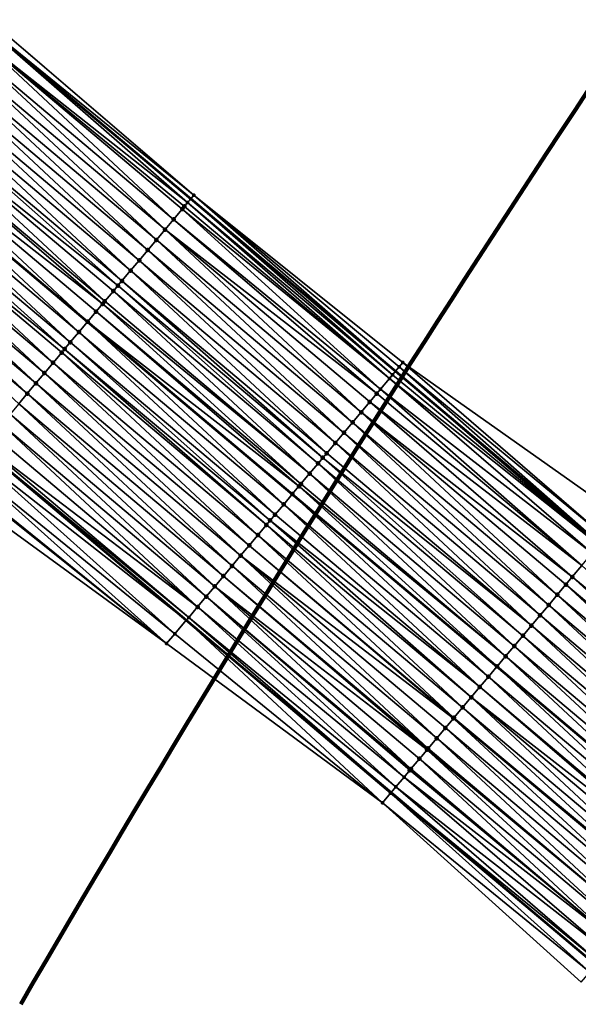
# Model space of a CAD drawing. Header units: feet. Extents: x 2017353 to 2024169, y 808050 to 818690.
# Tile 128 of 256: x 2017799 to 2017841, y 818206 to 818279. Entities that reach past the tile are written whole.
import ezdxf

# ---------------------------------------------------------------- set-up
doc = ezdxf.new("R2010")
doc.units = ezdxf.units.FT
doc.header["$MEASUREMENT"] = 0
for name, color, linetype, lineweight in [('EP_Travel Lane', 172, 'Continuous', 53), ('Notes', 3, 'Continuous', 100), ('SB-Road Shots', 141, 'Continuous', 100), ('SB-Road X-Section', 40, 'Continuous', 13), ('STRIPING', 60, 'Continuous', 53)]:
    doc.layers.add(name, color=color, linetype=linetype, lineweight=lineweight)
doc.layers.add('I-77-MM15-17_SB-Surface-BORDER', color=7, linetype='Continuous')
doc.layers.add('I-77-MM15-17_SB-Surface-TIN', color=7, linetype='Continuous')

msp = doc.modelspace()

# ---------------------------------------------------------------- linework, layer by layer
at = {"layer": 'EP_Travel Lane'}
for points in [[(2017643.864532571, 818407.4377729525, 275.885903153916), (2017659.161856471, 818394.5552718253, 275.702010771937), (2017674.456626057, 818381.6877561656, 275.5280251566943), (2017689.764920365, 818368.8178624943, 275.378852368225), (2017705.073134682, 818355.9480360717, 275.2171115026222), (2017720.381397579, 818343.0781688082, 275.0630044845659), (2017735.68966035, 818330.2083016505, 274.9088807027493), (2017750.997835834, 818317.338507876, 274.7410282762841), (2017766.306006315, 818304.4687183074, 274.5723861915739), (2017781.614165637, 818291.5989381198, 274.4019925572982), (2017796.92232634, 818278.7291567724, 274.2318107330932), (2017812.230470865, 818265.8593890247, 274.0590953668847), (2017827.539320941, 818252.9853399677, 273.878404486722), (2017842.844323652, 818240.1119363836, 273.6979769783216)], [(2017643.932074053, 818376.476048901, 275.2581242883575), (2017659.216473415, 818363.5659910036, 275.0733244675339), (2017674.481934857, 818350.6450725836, 274.9300880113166), (2017689.747220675, 818337.7243028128, 274.7591509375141), (2017705.01265402, 818324.8034081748, 274.6114803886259), (2017720.278141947, 818311.8824673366, 274.4724148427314), (2017735.543420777, 818298.9617034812, 274.3003792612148), (2017750.80865006, 818286.0409815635, 274.1205327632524), (2017766.073882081, 818273.1202573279, 273.9411159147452), (2017781.339145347, 818260.1995066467, 273.7666296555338), (2017796.604394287, 818247.278768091, 273.5898770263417), (2017811.895627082, 818234.39319092, 273.3838735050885), (2017827.208647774, 818221.5290658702, 273.2230274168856), (2017842.521605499, 818208.6649937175, 273.0523316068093)]]:
    msp.add_polyline3d(points, dxfattribs=at)
at = {"layer": 'I-77-MM15-17_SB-Surface-BORDER', "color": 3, "linetype": 'Continuous', "lineweight": -3}
for points in [[(2017644.287278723, 818407.9399616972, 275.8694936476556), (2017659.215244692, 818394.6186659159, 275.7021547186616), (2017674.4635599, 818381.6960045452, 275.5279622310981), (2017689.952734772, 818369.0412532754, 275.3794700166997), (2017705.948071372, 818356.9887123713, 275.2194896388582), (2017721.031836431, 818343.8518593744, 275.0617655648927), (2017736.33999287, 818330.9820817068, 274.8909142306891), (2017751.648237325, 818318.1122300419, 274.733900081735), (2017766.312940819, 818304.4769667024, 274.5723830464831), (2017781.621100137, 818291.6071866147, 274.4019811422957), (2017797.267331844, 818279.139498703, 274.2341506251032), (2017812.46875516, 818266.1428200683, 274.0590878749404), (2017828.094109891, 818253.6450258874, 273.8702814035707), (2017844.485018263, 818242.0625397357, 273.6975767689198)], [(2017841.416976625, 818207.3521474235, 273.0190924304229), (2017826.559394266, 818220.7573008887, 273.2135307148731), (2017810.427041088, 818232.6476979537, 273.3462616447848), (2017794.21558387, 818244.4383593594, 273.512512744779), (2017777.604777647, 818255.7595397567, 273.61678531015), (2017761.406667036, 818267.5712990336, 273.7449264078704), (2017746.392745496, 818280.7905697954, 273.9536691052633), (2017730.046090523, 818292.425761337, 274.0724665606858), (2017715.003765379, 818305.6119222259, 274.2289093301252), (2017700.319797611, 818319.2242442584, 274.3925274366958), (2017685.966953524, 818333.229946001, 274.5933572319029), (2017672.083489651, 818347.7932672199, 274.8477976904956), (2017656.551811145, 818360.3978139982, 274.9690070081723), (2017642.417888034, 818374.6786564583, 275.2063490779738)]]:
    msp.add_polyline3d(points, dxfattribs=at)
at = {"layer": 'I-77-MM15-17_SB-Surface-TIN', "color": 128, "linetype": 'Continuous', "lineweight": -3}
for points in [[(2017811.998762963, 818265.583739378, 274.0622781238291), (2017796.92232634, 818278.7291567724, 274.2318107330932), (2017796.285678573, 818277.9720284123, 274.2207978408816)], [(2017812.231016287, 818265.8600378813, 274.0590878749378), (2017796.929261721, 818278.7374046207, 274.231930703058), (2017796.92232634, 818278.7291567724, 274.2318107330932)], [(2017812.231016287, 818265.8600378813, 274.0590878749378), (2017796.92232634, 818278.7291567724, 274.2318107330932), (2017812.230470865, 818265.8593890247, 274.0590953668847)], [(2017811.998762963, 818265.583739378, 274.0622781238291), (2017812.230470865, 818265.8593890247, 274.0590953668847), (2017796.92232634, 818278.7291567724, 274.2318107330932)], [(2017812.46875516, 818266.1428200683, 274.0590878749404), (2017797.267331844, 818279.139498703, 274.2341506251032), (2017796.929261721, 818278.7374046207, 274.231930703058)], [(2017812.46875516, 818266.1428200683, 274.0590878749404), (2017796.929261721, 818278.7374046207, 274.231930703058), (2017812.231016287, 818265.8600378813, 274.0590878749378)], [(2017810.950169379, 818264.3369438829, 274.0258440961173), (2017796.285678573, 818277.9720284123, 274.2207978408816), (2017795.64203971, 818277.2066990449, 274.2009037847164)], [(2017811.998762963, 818265.583739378, 274.0622781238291), (2017796.285678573, 818277.9720284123, 274.2207978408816), (2017811.758275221, 818265.2979269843, 274.0437295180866)], [(2017810.950169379, 818264.3369438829, 274.0258440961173), (2017811.59377615, 818265.1023002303, 274.0406921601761), (2017796.285678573, 818277.9720284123, 274.2207978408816)], [(2017811.59377615, 818265.1023002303, 274.0406921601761), (2017811.758275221, 818265.2979269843, 274.0437295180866), (2017796.285678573, 818277.9720284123, 274.2207978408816)], [(2017810.306544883, 818263.5716024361, 274.0082090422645), (2017795.64203971, 818277.2066990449, 274.2009037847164), (2017794.998384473, 818276.4413834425, 274.1784351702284)], [(2017810.306544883, 818263.5716024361, 274.0082090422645), (2017810.950169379, 818264.3369438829, 274.0258440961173), (2017795.64203971, 818277.2066990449, 274.2009037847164)], [(2017809.662911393, 818262.8062685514, 273.9891595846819), (2017794.998384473, 818276.4413834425, 274.1784351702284), (2017794.354737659, 818275.676060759, 274.1572910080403)], [(2017809.662911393, 818262.8062685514, 273.9891595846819), (2017810.306544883, 818263.5716024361, 274.0082090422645), (2017794.998384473, 818276.4413834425, 274.1784351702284)], [(2017809.019272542, 818262.040939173, 273.9692672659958), (2017794.354737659, 818275.676060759, 274.1572910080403), (2017793.71109798, 818274.9107320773, 274.1372687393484)], [(2017809.019272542, 818262.040939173, 273.9692672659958), (2017809.662911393, 818262.8062685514, 273.9891595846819), (2017794.354737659, 818275.676060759, 274.1572910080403)], [(2017808.375631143, 818261.2756119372, 273.9489742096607), (2017793.71109798, 818274.9107320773, 274.1372687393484), (2017793.067460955, 818274.1454011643, 274.1176638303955)], [(2017808.375631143, 818261.2756119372, 273.9489742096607), (2017809.019272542, 818262.040939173, 273.9692672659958), (2017793.71109798, 818274.9107320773, 274.1372687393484)], [(2017807.731986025, 818260.510287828, 273.9280963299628), (2017793.067460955, 818274.1454011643, 274.1176638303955), (2017792.423821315, 818273.3800724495, 274.0976477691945)], [(2017807.731986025, 818260.510287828, 273.9280963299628), (2017808.375631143, 818261.2756119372, 273.9489742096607), (2017793.067460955, 818274.1454011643, 274.1176638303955)], [(2017807.08833609, 818259.7449677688, 273.9064609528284), (2017792.423821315, 818273.3800724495, 274.0976477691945), (2017791.780178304, 818272.6147465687, 274.0771015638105)], [(2017807.08833609, 818259.7449677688, 273.9064609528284), (2017807.731986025, 818260.510287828, 273.9280963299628), (2017792.423821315, 818273.3800724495, 274.0976477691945)], [(2017806.785007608, 818259.3843044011, 273.8959739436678), (2017791.780178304, 818272.6147465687, 274.0771015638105), (2017791.136530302, 818271.8494248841, 274.0557705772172)], [(2017806.785007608, 818259.3843044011, 273.8959739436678), (2017807.08833609, 818259.7449677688, 273.9064609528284), (2017791.780178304, 818272.6147465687, 274.0771015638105)], [(2017805.8010211, 818258.2143403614, 273.8608127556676), (2017791.136530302, 818271.8494248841, 274.0557705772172), (2017790.492877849, 818271.0841069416, 274.0337396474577)], [(2017805.8010211, 818258.2143403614, 273.8608127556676), (2017806.444680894, 818258.9796521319, 273.88399841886), (2017791.136530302, 818271.8494248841, 274.0557705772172)], [(2017806.444680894, 818258.9796521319, 273.88399841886), (2017806.785007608, 818259.3843044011, 273.8959739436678), (2017791.136530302, 818271.8494248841, 274.0557705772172)], [(2017805.643094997, 818258.0265674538, 273.855023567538), (2017790.492877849, 818271.0841069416, 274.0337396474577), (2017789.84922347, 818270.3187906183, 274.0114058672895)], [(2017805.643094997, 818258.0265674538, 273.855023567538), (2017805.8010211, 818258.2143403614, 273.8608127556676), (2017790.492877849, 818271.0841069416, 274.0337396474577)], [(2017804.513694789, 818256.6837224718, 273.8133842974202), (2017789.84922347, 818270.3187906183, 274.0114058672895), (2017789.205571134, 818269.5534725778, 273.9893932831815)], [(2017804.513694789, 818256.6837224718, 273.8133842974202), (2017805.157357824, 818257.4490315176, 273.8370796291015), (2017789.84922347, 818270.3187906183, 274.0114058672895)], [(2017805.157357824, 818257.4490315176, 273.8370796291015), (2017805.643094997, 818258.0265674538, 273.855023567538), (2017789.84922347, 818270.3187906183, 274.0114058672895)], [(2017803.870035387, 818255.9184103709, 273.7902604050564), (2017789.197575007, 818269.5439648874, 273.9891279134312), (2017788.561922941, 818268.7881510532, 273.9680323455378)], [(2017789.205571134, 818269.5534725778, 273.9893932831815), (2017789.197575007, 818269.5439648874, 273.9891279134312), (2017804.505698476, 818256.6742148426, 273.8130970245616)], [(2017803.870035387, 818255.9184103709, 273.7902604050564), (2017804.505698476, 818256.6742148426, 273.8130970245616), (2017789.197575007, 818269.5439648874, 273.9891279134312)], [(2017804.513694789, 818256.6837224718, 273.8133842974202), (2017789.205571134, 818269.5534725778, 273.9893932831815), (2017804.505698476, 818256.6742148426, 273.8130970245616)], [(2017803.226384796, 818255.1530908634, 273.7685218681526), (2017788.561922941, 818268.7881510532, 273.9680323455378), (2017787.918279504, 818268.022825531, 273.9474191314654)], [(2017803.226384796, 818255.1530908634, 273.7685218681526), (2017803.870035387, 818255.9184103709, 273.7902604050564), (2017788.561922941, 818268.7881510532, 273.9680323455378)], [(2017802.802547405, 818254.649124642, 273.7550656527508), (2017787.918279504, 818268.022825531, 273.9474191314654), (2017787.274643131, 818267.2574940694, 273.9279168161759)], [(2017802.802547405, 818254.649124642, 273.7550656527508), (2017803.226384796, 818255.1530908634, 273.7685218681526), (2017787.918279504, 818268.022825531, 273.9474191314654)], [(2017801.939114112, 818253.6224262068, 273.7298407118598), (2017787.274643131, 818267.2574940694, 273.9279168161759), (2017786.631016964, 818266.4921540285, 273.9100191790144)], [(2017801.939114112, 818253.6224262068, 273.7298407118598), (2017802.582744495, 818254.3877627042, 273.7484015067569), (2017787.274643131, 818267.2574940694, 273.9279168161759)], [(2017802.582744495, 818254.3877627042, 273.7484015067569), (2017802.802547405, 818254.649124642, 273.7550656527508), (2017787.274643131, 818267.2574940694, 273.9279168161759)], [(2017801.295489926, 818252.8570844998, 273.712254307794), (2017786.631016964, 818266.4921540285, 273.9100191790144), (2017785.987398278, 818265.7268076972, 273.893298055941)], [(2017801.295489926, 818252.8570844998, 273.712254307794), (2017801.939114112, 818253.6224262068, 273.7298407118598), (2017786.631016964, 818266.4921540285, 273.9100191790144)], [(2017812.46875516, 818266.1428200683, 274.0590878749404), (2017812.231016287, 818265.8600378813, 274.0590878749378), (2017827.539320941, 818252.9853399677, 273.878404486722)], [(2017827.820280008, 818253.3194252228, 273.8740033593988), (2017812.46875516, 818266.1428200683, 274.0590878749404), (2017827.539320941, 818252.9853399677, 273.878404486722)], [(2017828.094109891, 818253.6450258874, 273.8702814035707), (2017812.46875516, 818266.1428200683, 274.0590878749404), (2017827.820280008, 818253.3194252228, 273.8740033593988)], [(2017800.651867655, 818252.0917411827, 273.6949690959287), (2017785.987398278, 818265.7268076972, 273.893298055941), (2017785.343783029, 818264.9614584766, 273.8771173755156)], [(2017800.651867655, 818252.0917411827, 273.6949690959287), (2017801.295489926, 818252.8570844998, 273.712254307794), (2017785.987398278, 818265.7268076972, 273.893298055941)], [(2017827.080923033, 818252.4404385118, 273.8721423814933), (2017811.758275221, 818265.2979269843, 274.0437295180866), (2017811.59377615, 818265.1023002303, 274.0406921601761)], [(2017827.080923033, 818252.4404385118, 273.8721423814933), (2017811.998762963, 818265.583739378, 274.0622781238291), (2017811.758275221, 818265.2979269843, 274.0437295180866)], [(2017827.315375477, 818252.7190489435, 273.8819125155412), (2017812.230470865, 818265.8593890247, 274.0590953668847), (2017811.998762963, 818265.583739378, 274.0622781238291)], [(2017827.315375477, 818252.7190489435, 273.8819125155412), (2017811.998762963, 818265.583739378, 274.0622781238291), (2017827.080923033, 818252.4404385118, 273.8721423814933)], [(2017812.231016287, 818265.8600378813, 274.0590878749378), (2017812.230470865, 818265.8593890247, 274.0590953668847), (2017827.539320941, 818252.9853399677, 273.878404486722)], [(2017827.315375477, 818252.7190489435, 273.8819125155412), (2017827.539320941, 818252.9853399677, 273.878404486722), (2017812.230470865, 818265.8593890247, 274.0590953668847)], [(2017800.008248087, 818251.3263955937, 273.6781087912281), (2017785.343783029, 818264.9614584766, 273.8771173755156), (2017784.700170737, 818264.1961067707, 273.8614015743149)], [(2017800.008248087, 818251.3263955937, 273.6781087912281), (2017800.651867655, 818252.0917411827, 273.6949690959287), (2017785.343783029, 818264.9614584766, 273.8771173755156)], [(2017826.425740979, 818251.661797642, 273.8493454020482), (2017811.59377615, 818265.1023002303, 274.0406921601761), (2017810.950169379, 818264.3369438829, 274.0258440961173)], [(2017827.080923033, 818252.4404385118, 273.8721423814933), (2017811.59377615, 818265.1023002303, 274.0406921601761), (2017826.425740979, 818251.661797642, 273.8493454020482)], [(2017799.364629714, 818250.5610489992, 273.6614365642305), (2017800.008248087, 818251.3263955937, 273.6781087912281), (2017784.700170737, 818264.1961067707, 273.8614015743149)], [(2017826.139918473, 818251.3222334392, 273.8303712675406), (2017810.950169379, 818264.3369438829, 274.0258440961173), (2017810.306544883, 818263.5716024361, 274.0082090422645)], [(2017826.425740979, 818251.661797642, 273.8493454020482), (2017810.950169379, 818264.3369438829, 274.0258440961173), (2017826.139918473, 818251.3222334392, 273.8303712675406)], [(2017824.97097023, 818249.9328808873, 273.8000534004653), (2017810.306544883, 818263.5716024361, 274.0082090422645), (2017809.662911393, 818262.8062685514, 273.9891595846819)], [(2017824.97097023, 818249.9328808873, 273.8000534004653), (2017825.614777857, 818250.6980682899, 273.8174966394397), (2017810.306544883, 818263.5716024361, 274.0082090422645)], [(2017825.614777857, 818250.6980682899, 273.8174966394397), (2017826.139918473, 818251.3222334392, 273.8303712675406), (2017810.306544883, 818263.5716024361, 274.0082090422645)], [(2017824.327156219, 818249.1676988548, 273.7816107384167), (2017809.662911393, 818262.8062685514, 273.9891595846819), (2017809.019272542, 818262.040939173, 273.9692672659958)], [(2017824.327156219, 818249.1676988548, 273.7816107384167), (2017824.97097023, 818249.9328808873, 273.8000534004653), (2017809.662911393, 818262.8062685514, 273.9891595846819)], [(2017823.683337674, 818248.4025206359, 273.7624583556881), (2017809.019272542, 818262.040939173, 273.9692672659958), (2017808.375631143, 818261.2756119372, 273.9489742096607)], [(2017823.683337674, 818248.4025206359, 273.7624583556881), (2017824.327156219, 818249.1676988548, 273.7816107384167), (2017809.019272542, 818262.040939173, 273.9692672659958)], [(2017823.039514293, 818247.6373464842, 273.7425489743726), (2017808.375631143, 818261.2756119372, 273.9489742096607), (2017807.731986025, 818260.510287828, 273.9280963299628)], [(2017823.039514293, 818247.6373464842, 273.7425489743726), (2017823.683337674, 818248.4025206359, 273.7624583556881), (2017808.375631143, 818261.2756119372, 273.9489742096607)], [(2017822.395686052, 818246.8721764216, 273.7218786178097), (2017807.731986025, 818260.510287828, 273.9280963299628), (2017807.08833609, 818259.7449677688, 273.9064609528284)], [(2017822.395686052, 818246.8721764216, 273.7218786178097), (2017823.039514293, 818247.6373464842, 273.7425489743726), (2017807.731986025, 818260.510287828, 273.9280963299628)], [(2017821.751848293, 818246.1070143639, 273.6997184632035), (2017806.785007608, 818259.3843044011, 273.8959739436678), (2017806.444680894, 818258.9796521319, 273.88399841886)], [(2017822.103124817, 818246.5244847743, 273.7118394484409), (2017807.08833609, 818259.7449677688, 273.9064609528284), (2017806.785007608, 818259.3843044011, 273.8959739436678)], [(2017821.751848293, 818246.1070143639, 273.6997184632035), (2017822.103124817, 818246.5244847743, 273.7118394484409), (2017806.785007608, 818259.3843044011, 273.8959739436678)], [(2017822.103124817, 818246.5244847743, 273.7118394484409), (2017822.395686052, 818246.8721764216, 273.7218786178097), (2017807.08833609, 818259.7449677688, 273.9064609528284)], [(2017821.108008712, 818245.3418538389, 273.6772730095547), (2017806.444680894, 818258.9796521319, 273.88399841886), (2017805.8010211, 818258.2143403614, 273.8608127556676)], [(2017821.108008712, 818245.3418538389, 273.6772730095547), (2017821.751848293, 818246.1070143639, 273.6997184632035), (2017806.444680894, 818258.9796521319, 273.88399841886)], [(2017820.464167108, 818244.5766950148, 273.6545109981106), (2017805.643094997, 818258.0265674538, 273.855023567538), (2017805.157357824, 818257.4490315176, 273.8370796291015)], [(2017821.108008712, 818245.3418538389, 273.6772730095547), (2017805.8010211, 818258.2143403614, 273.8608127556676), (2017805.643094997, 818258.0265674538, 273.855023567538)], [(2017820.464167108, 818244.5766950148, 273.6545109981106), (2017821.108008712, 818245.3418538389, 273.6772730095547), (2017805.643094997, 818258.0265674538, 273.855023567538)], [(2017820.315762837, 818244.4003279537, 273.6492181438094), (2017805.157357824, 818257.4490315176, 273.8370796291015), (2017804.513694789, 818256.6837224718, 273.8133842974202)], [(2017820.315762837, 818244.4003279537, 273.6492181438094), (2017820.464167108, 818244.5766950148, 273.6545109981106), (2017805.157357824, 818257.4490315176, 273.8370796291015)], [(2017819.176482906, 818243.0463782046, 273.6088310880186), (2017804.505698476, 818256.6742148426, 273.8130970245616), (2017803.870035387, 818255.9184103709, 273.7902604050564)], [(2017804.513694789, 818256.6837224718, 273.8133842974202), (2017804.505698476, 818256.6742148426, 273.8130970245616), (2017819.812325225, 818243.8020313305, 273.6312433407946)], [(2017819.176482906, 818243.0463782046, 273.6088310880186), (2017819.812325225, 818243.8020313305, 273.6312433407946), (2017804.505698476, 818256.6742148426, 273.8130970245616)], [(2017819.820324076, 818243.811537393, 273.6315252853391), (2017804.513694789, 818256.6837224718, 273.8133842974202), (2017819.812325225, 818243.8020313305, 273.6312433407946)], [(2017819.820324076, 818243.811537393, 273.6315252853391), (2017820.315762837, 818244.4003279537, 273.6492181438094), (2017804.513694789, 818256.6837224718, 273.8133842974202)], [(2017818.532646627, 818242.2812149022, 273.5869025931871), (2017803.870035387, 818255.9184103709, 273.7902604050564), (2017803.226384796, 818255.1530908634, 273.7685218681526)], [(2017818.532646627, 818242.2812149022, 273.5869025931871), (2017819.176482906, 818243.0463782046, 273.6088310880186), (2017803.870035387, 818255.9184103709, 273.7902604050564)], [(2017818.166693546, 818241.8462900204, 273.5752230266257), (2017803.226384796, 818255.1530908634, 273.7685218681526), (2017802.802547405, 818254.649124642, 273.7550656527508)], [(2017818.166693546, 818241.8462900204, 273.5752230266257), (2017818.532646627, 818242.2812149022, 273.5869025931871), (2017803.226384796, 818255.1530908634, 273.7685218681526)], [(2017817.245003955, 818240.7508631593, 273.5477240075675), (2017802.582744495, 818254.3877627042, 273.7484015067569), (2017801.939114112, 818253.6224262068, 273.7298407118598)], [(2017817.888821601, 818241.516042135, 273.566735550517), (2017802.802547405, 818254.649124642, 273.7550656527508), (2017802.582744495, 818254.3877627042, 273.7484015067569)], [(2017817.245003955, 818240.7508631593, 273.5477240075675), (2017817.888821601, 818241.516042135, 273.566735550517), (2017802.582744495, 818254.3877627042, 273.7484015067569)], [(2017817.888821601, 818241.516042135, 273.566735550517), (2017818.166693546, 818241.8462900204, 273.5752230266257), (2017802.802547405, 818254.649124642, 273.7550656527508)], [(2017816.601191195, 818239.9856800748, 273.5294771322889), (2017801.939114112, 818253.6224262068, 273.7298407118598), (2017801.295489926, 818252.8570844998, 273.712254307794)], [(2017816.601191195, 818239.9856800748, 273.5294771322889), (2017817.245003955, 818240.7508631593, 273.5477240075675), (2017801.939114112, 818253.6224262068, 273.7298407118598)], [(2017843.24191399, 818240.5846309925, 273.6975767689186), (2017828.094109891, 818253.6450258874, 273.8702814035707), (2017827.820280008, 818253.3194252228, 273.8740033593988)], [(2017844.485018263, 818242.0625397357, 273.6975767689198), (2017828.094109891, 818253.6450258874, 273.8702814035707), (2017843.24191399, 818240.5846309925, 273.6975767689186)], [(2017815.957381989, 818239.2204940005, 273.5117866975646), (2017801.295489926, 818252.8570844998, 273.712254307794), (2017800.651867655, 818252.0917411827, 273.6949690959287)], [(2017815.957381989, 818239.2204940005, 273.5117866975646), (2017816.601191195, 818239.9856800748, 273.5294771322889), (2017801.295489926, 818252.8570844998, 273.712254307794)], [(2017842.746699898, 818239.9958716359, 273.6980752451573), (2017827.539320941, 818252.9853399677, 273.878404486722), (2017827.315375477, 818252.7190489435, 273.8819125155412)], [(2017827.820280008, 818253.3194252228, 273.8740033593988), (2017827.539320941, 818252.9853399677, 273.878404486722), (2017842.844323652, 818240.1119363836, 273.6979769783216)], [(2017842.746699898, 818239.9958716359, 273.6980752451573), (2017842.844323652, 818240.1119363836, 273.6979769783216), (2017827.539320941, 818252.9853399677, 273.878404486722)], [(2017843.24191399, 818240.5846309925, 273.6975767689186), (2017827.820280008, 818253.3194252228, 273.8740033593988), (2017842.844323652, 818240.1119363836, 273.6979769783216)], [(2017815.313572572, 818238.4553081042, 273.4940631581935), (2017800.651867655, 818252.0917411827, 273.6949690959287), (2017800.008248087, 818251.3263955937, 273.6781087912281)], [(2017815.313572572, 818238.4553081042, 273.4940631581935), (2017815.957381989, 818239.2204940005, 273.5117866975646), (2017800.651867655, 818252.0917411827, 273.6949690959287)], [(2017842.246070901, 818239.4008292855, 273.6866435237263), (2017827.080923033, 818252.4404385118, 273.8721423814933), (2017826.425740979, 818251.661797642, 273.8493454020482)], [(2017842.746699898, 818239.9958716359, 273.6980752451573), (2017827.315375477, 818252.7190489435, 273.8819125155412), (2017827.080923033, 818252.4404385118, 273.8721423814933)], [(2017842.746699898, 818239.9958716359, 273.6980752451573), (2017827.080923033, 818252.4404385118, 273.8721423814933), (2017842.246070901, 818239.4008292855, 273.6866435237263)], [(2017814.669762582, 818237.6901226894, 273.4762499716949), (2017800.008248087, 818251.3263955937, 273.6781087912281), (2017799.364629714, 818250.5610489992, 273.6614365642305)], [(2017814.669762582, 818237.6901226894, 273.4762499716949), (2017815.313572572, 818238.4553081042, 273.4940631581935), (2017800.008248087, 818251.3263955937, 273.6781087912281)], [(2017841.469249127, 818238.4776002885, 273.66171971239), (2017826.139918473, 818251.3222334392, 273.8303712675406), (2017825.614777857, 818250.6980682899, 273.8174966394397)], [(2017841.469249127, 818238.4776002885, 273.66171971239), (2017826.425740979, 818251.661797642, 273.8493454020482), (2017826.139918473, 818251.3222334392, 273.8303712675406)], [(2017842.246070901, 818239.4008292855, 273.6866435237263), (2017826.425740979, 818251.661797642, 273.8493454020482), (2017841.469249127, 818238.4776002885, 273.66171971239)], [(2017814.025950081, 818236.9249393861, 273.4580438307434), (2017799.364629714, 818250.5610489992, 273.6614365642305), (2017798.721012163, 818249.7957017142, 273.6448934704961)], [(2017814.025950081, 818236.9249393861, 273.4580438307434), (2017814.669762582, 818237.6901226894, 273.4762499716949), (2017799.364629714, 818250.5610489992, 273.6614365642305)], [(2017840.750465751, 818237.6233901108, 273.635422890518), (2017825.614777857, 818250.6980682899, 273.8174966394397), (2017824.97097023, 818249.9328808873, 273.8000534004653)], [(2017841.469249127, 818238.4776002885, 273.66171971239), (2017825.614777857, 818250.6980682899, 273.8174966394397), (2017840.750465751, 818237.6233901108, 273.635422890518)], [(2017839.632157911, 818236.2942971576, 273.6009443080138), (2017824.97097023, 818249.9328808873, 273.8000534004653), (2017824.327156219, 818249.1676988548, 273.7816107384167)], [(2017839.632157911, 818236.2942971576, 273.6009443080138), (2017840.275984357, 818237.059468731, 273.6213335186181), (2017824.97097023, 818249.9328808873, 273.8000534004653)], [(2017840.275984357, 818237.059468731, 273.6213335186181), (2017840.750465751, 818237.6233901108, 273.635422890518), (2017824.97097023, 818249.9328808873, 273.8000534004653)], [(2017813.382132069, 818236.1597607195, 273.4389747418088), (2017798.721012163, 818249.7957017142, 273.6448934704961), (2017798.077396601, 818249.0303527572, 273.6286631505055)], [(2017813.382132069, 818236.1597607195, 273.4389747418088), (2017814.025950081, 818236.9249393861, 273.4580438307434), (2017798.721012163, 818249.7957017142, 273.6448934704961)], [(2017838.988325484, 818235.5291306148, 273.5796188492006), (2017824.327156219, 818249.1676988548, 273.7816107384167), (2017823.683337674, 818248.4025206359, 273.7624583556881)], [(2017838.988325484, 818235.5291306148, 273.5796188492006), (2017839.632157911, 818236.2942971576, 273.6009443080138), (2017824.327156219, 818249.1676988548, 273.7816107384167)], [(2017812.738304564, 818235.3945900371, 273.418419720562), (2017798.077396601, 818249.0303527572, 273.6286631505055), (2017797.433779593, 818248.2650050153, 273.6122055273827)], [(2017812.738304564, 818235.3945900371, 273.418419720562), (2017813.382132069, 818236.1597607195, 273.4389747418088), (2017798.077396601, 818249.0303527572, 273.6286631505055)], [(2017838.344486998, 818234.7639691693, 273.5573447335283), (2017823.683337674, 818248.4025206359, 273.7624583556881), (2017823.039514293, 818247.6373464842, 273.7425489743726)], [(2017838.344486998, 818234.7639691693, 273.5573447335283), (2017838.988325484, 818235.5291306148, 273.5796188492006), (2017823.683337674, 818248.4025206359, 273.7624583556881)], [(2017812.738304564, 818235.3945900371, 273.418419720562), (2017797.433779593, 818248.2650050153, 273.6122055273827), (2017796.79015785, 818247.4996612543, 273.5950033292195)], [(2017837.70065467, 818233.9988025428, 273.5360348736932), (2017823.039514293, 818247.6373464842, 273.7425489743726), (2017822.395686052, 818246.8721764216, 273.7218786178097)], [(2017837.70065467, 818233.9988025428, 273.5360348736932), (2017838.344486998, 818234.7639691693, 273.5573447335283), (2017823.039514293, 818247.6373464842, 273.7425489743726)], [(2017796.146532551, 818246.7343204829, 273.5772419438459), (2017811.895627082, 818234.39319092, 273.3838735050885), (2017796.604394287, 818247.278768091, 273.5898770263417)], [(2017812.076913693, 818234.6086715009, 273.3876102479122), (2017796.79015785, 818247.4996612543, 273.5950033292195), (2017796.604394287, 818247.278768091, 273.5898770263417)], [(2017812.076913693, 818234.6086715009, 273.3876102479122), (2017796.604394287, 818247.278768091, 273.5898770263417), (2017811.895627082, 818234.39319092, 273.3838735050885)], [(2017812.076913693, 818234.6086715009, 273.3876102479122), (2017812.738304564, 818235.3945900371, 273.418419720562), (2017796.79015785, 818247.4996612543, 273.5950033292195)], [(2017837.70065467, 818233.9988025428, 273.5360348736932), (2017822.395686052, 818246.8721764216, 273.7218786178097), (2017822.103124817, 818246.5244847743, 273.7118394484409)], [(2017811.051135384, 818233.3894126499, 273.3664665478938), (2017796.146532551, 818246.7343204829, 273.5772419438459), (2017795.502895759, 818245.9689893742, 273.5576732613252)], [(2017811.051135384, 818233.3894126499, 273.3664665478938), (2017811.895627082, 818234.39319092, 273.3838735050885), (2017796.146532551, 818246.7343204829, 273.5772419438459)], [(2017837.056824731, 818233.2336339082, 273.5150987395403), (2017822.103124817, 818246.5244847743, 273.7118394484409), (2017821.751848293, 818246.1070143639, 273.6997184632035)], [(2017837.056824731, 818233.2336339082, 273.5150987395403), (2017837.70065467, 818233.9988025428, 273.5360348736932), (2017822.103124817, 818246.5244847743, 273.7118394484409)], [(2017810.427041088, 818232.6476979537, 273.3462616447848), (2017795.502895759, 818245.9689893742, 273.5576732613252), (2017794.859246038, 818245.2036691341, 273.5360717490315)], [(2017810.427041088, 818232.6476979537, 273.3462616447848), (2017811.051135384, 818233.3894126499, 273.3664665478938), (2017795.502895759, 818245.9689893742, 273.5576732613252)], [(2017836.412997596, 818232.4684629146, 273.4946016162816), (2017821.751848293, 818246.1070143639, 273.6997184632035), (2017821.108008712, 818245.3418538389, 273.6772730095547)], [(2017836.412997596, 818232.4684629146, 273.4946016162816), (2017837.056824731, 818233.2336339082, 273.5150987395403), (2017821.751848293, 818246.1070143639, 273.6997184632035)], [(2017810.427041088, 818232.6476979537, 273.3462616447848), (2017794.801180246, 818245.1346279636, 273.5340512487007), (2017794.21558387, 818244.4383593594, 273.512512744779)], [(2017810.427041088, 818232.6476979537, 273.3462616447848), (2017794.859246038, 818245.2036691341, 273.5360717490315), (2017794.801180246, 818245.1346279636, 273.5340512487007)], [(2017835.769171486, 818231.7032910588, 273.4742649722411), (2017821.108008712, 818245.3418538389, 273.6772730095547), (2017820.464167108, 818244.5766950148, 273.6545109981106)], [(2017835.769171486, 818231.7032910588, 273.4742649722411), (2017836.412997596, 818232.4684629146, 273.4946016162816), (2017821.108008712, 818245.3418538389, 273.6772730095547)], [(2017835.125347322, 818230.9381175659, 273.4542330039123), (2017820.315762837, 818244.4003279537, 273.6492181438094), (2017819.820324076, 818243.811537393, 273.6315252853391)], [(2017835.769171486, 818231.7032910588, 273.4742649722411), (2017820.464167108, 818244.5766950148, 273.6545109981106), (2017820.315762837, 818244.4003279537, 273.6492181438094)], [(2017835.125347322, 818230.9381175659, 273.4542330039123), (2017835.769171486, 818231.7032910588, 273.4742649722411), (2017820.315762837, 818244.4003279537, 273.6492181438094)], [(2017834.481523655, 818230.1729436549, 273.434278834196), (2017819.812325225, 818243.8020313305, 273.6312433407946), (2017819.176482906, 818243.0463782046, 273.6088310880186)], [(2017819.820324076, 818243.811537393, 273.6315252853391), (2017819.812325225, 818243.8020313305, 273.6312433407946), (2017835.117348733, 818230.9286113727, 273.4539851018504)], [(2017834.481523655, 818230.1729436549, 273.434278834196), (2017835.117348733, 818230.9286113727, 273.4539851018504), (2017819.812325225, 818243.8020313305, 273.6312433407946)], [(2017835.125347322, 818230.9381175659, 273.4542330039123), (2017819.820324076, 818243.811537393, 273.6315252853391), (2017835.117348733, 818230.9286113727, 273.4539851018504)], [(2017833.837697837, 818229.4077715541, 273.4139877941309), (2017819.176482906, 818243.0463782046, 273.6088310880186), (2017818.532646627, 818242.2812149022, 273.5869025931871)], [(2017833.837697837, 818229.4077715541, 273.4139877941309), (2017834.481523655, 818230.1729436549, 273.434278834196), (2017819.176482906, 818243.0463782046, 273.6088310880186)], [(2017833.193859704, 818228.6426098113, 273.3917690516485), (2017818.166693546, 818241.8462900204, 273.5752230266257), (2017817.888821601, 818241.516042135, 273.566735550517)], [(2017833.837697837, 818229.4077715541, 273.4139877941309), (2017818.532646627, 818242.2812149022, 273.5869025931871), (2017818.166693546, 818241.8462900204, 273.5752230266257)], [(2017833.193859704, 818228.6426098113, 273.3917690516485), (2017833.837697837, 818229.4077715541, 273.4139877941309), (2017818.166693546, 818241.8462900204, 273.5752230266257)], [(2017832.550024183, 818227.8774458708, 273.3699592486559), (2017817.888821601, 818241.516042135, 273.566735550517), (2017817.245003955, 818240.7508631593, 273.5477240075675)], [(2017832.550024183, 818227.8774458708, 273.3699592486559), (2017833.193859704, 818228.6426098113, 273.3917690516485), (2017817.888821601, 818241.516042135, 273.566735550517)], [(2017831.906195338, 818227.1122763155, 273.3491944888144), (2017817.245003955, 818240.7508631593, 273.5477240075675), (2017816.601191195, 818239.9856800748, 273.5294771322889)], [(2017831.906195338, 818227.1122763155, 273.3491944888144), (2017832.550024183, 818227.8774458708, 273.3699592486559), (2017817.245003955, 818240.7508631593, 273.5477240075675)], [(2017831.863966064, 818227.0620877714, 273.3478657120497), (2017816.601191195, 818239.9856800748, 273.5294771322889), (2017815.957381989, 818239.2204940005, 273.5117866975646)], [(2017831.863966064, 818227.0620877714, 273.3478657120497), (2017831.906195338, 818227.1122763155, 273.3491944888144), (2017816.601191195, 818239.9856800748, 273.5294771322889)], [(2017830.61855652, 818225.5819213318, 273.3106190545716), (2017815.957381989, 818239.2204940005, 273.5117866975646), (2017815.313572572, 818238.4553081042, 273.4940631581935)], [(2017830.61855652, 818225.5819213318, 273.3106190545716), (2017831.262373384, 818226.3471009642, 273.3295083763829), (2017815.957381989, 818239.2204940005, 273.5117866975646)], [(2017831.262373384, 818226.3471009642, 273.3295083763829), (2017831.863966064, 818227.0620877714, 273.3478657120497), (2017815.957381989, 818239.2204940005, 273.5117866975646)], [(2017829.974743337, 818224.8167386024, 273.2923060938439), (2017815.313572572, 818238.4553081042, 273.4940631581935), (2017814.669762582, 818237.6901226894, 273.4762499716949)], [(2017829.974743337, 818224.8167386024, 273.2923060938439), (2017830.61855652, 818225.5819213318, 273.3106190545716), (2017815.313572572, 818238.4553081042, 273.4940631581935)], [(2017856.224850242, 818224.9512068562, 273.466963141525), (2017841.469249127, 818238.4776002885, 273.66171971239), (2017840.750465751, 818237.6233901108, 273.635422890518)], [(2017829.89830148, 818224.7258848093, 273.2902372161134), (2017814.669762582, 818237.6901226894, 273.4762499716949), (2017814.025950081, 818236.9249393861, 273.4580438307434)], [(2017829.89830148, 818224.7258848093, 273.2902372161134), (2017829.974743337, 818224.8167386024, 273.2923060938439), (2017814.669762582, 818237.6901226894, 273.4762499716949)], [(2017855.58102415, 818224.1860349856, 273.4466294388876), (2017840.750465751, 818237.6233901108, 273.635422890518), (2017840.275984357, 818237.059468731, 273.6213335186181)], [(2017855.58102415, 818224.1860349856, 273.4466294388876), (2017856.224850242, 818224.9512068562, 273.466963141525), (2017840.750465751, 818237.6233901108, 273.635422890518)], [(2017828.687142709, 818223.2863514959, 273.2597090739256), (2017814.025950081, 818236.9249393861, 273.4580438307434), (2017813.382132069, 818236.1597607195, 273.4389747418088)], [(2017828.687142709, 818223.2863514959, 273.2597090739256), (2017829.330943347, 818224.0515447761, 273.2760583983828), (2017814.025950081, 818236.9249393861, 273.4580438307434)], [(2017829.330943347, 818224.0515447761, 273.2760583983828), (2017829.89830148, 818224.7258848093, 273.2902372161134), (2017814.025950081, 818236.9249393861, 273.4580438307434)], [(2017854.937196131, 818223.420864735, 273.4259942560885), (2017840.275984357, 818237.059468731, 273.6213335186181), (2017839.632157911, 818236.2942971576, 273.6009443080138)], [(2017854.937196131, 818223.420864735, 273.4259942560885), (2017855.58102415, 818224.1860349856, 273.4466294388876), (2017840.275984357, 818237.059468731, 273.6213335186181)], [(2017828.176137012, 818222.6789584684, 273.249354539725), (2017813.382132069, 818236.1597607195, 273.4389747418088), (2017812.738304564, 818235.3945900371, 273.418419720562)], [(2017828.176137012, 818222.6789584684, 273.249354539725), (2017828.604876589, 818223.1885740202, 273.2575863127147), (2017813.382132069, 818236.1597607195, 273.4389747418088)], [(2017828.604876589, 818223.1885740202, 273.2575863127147), (2017828.687142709, 818223.2863514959, 273.2597090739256), (2017813.382132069, 818236.1597607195, 273.4389747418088)], [(2017854.293366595, 818222.655695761, 273.4051215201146), (2017839.632157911, 818236.2942971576, 273.6009443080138), (2017838.988325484, 818235.5291306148, 273.5796188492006)], [(2017854.293366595, 818222.655695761, 273.4051215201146), (2017854.937196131, 818223.420864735, 273.4259942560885), (2017839.632157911, 818236.2942971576, 273.6009443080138)], [(2017827.552388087, 818221.9376035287, 273.2330709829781), (2017812.738304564, 818235.3945900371, 273.418419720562), (2017812.076913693, 818234.6086715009, 273.3876102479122)], [(2017827.552388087, 818221.9376035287, 273.2330709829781), (2017828.176137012, 818222.6789584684, 273.249354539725), (2017812.738304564, 818235.3945900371, 273.418419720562)], [(2017853.649536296, 818221.8905274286, 273.3841293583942), (2017838.988325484, 818235.5291306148, 273.5796188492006), (2017838.344486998, 818234.7639691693, 273.5573447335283)], [(2017853.649536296, 818221.8905274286, 273.3841293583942), (2017854.293366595, 818222.655695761, 273.4051215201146), (2017838.988325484, 818235.5291306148, 273.5796188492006)], [(2017826.559394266, 818220.7573008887, 273.2135307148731), (2017811.895627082, 818234.39319092, 273.3838735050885), (2017811.051135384, 818233.3894126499, 273.3664665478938)], [(2017812.076913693, 818234.6086715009, 273.3876102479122), (2017811.895627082, 818234.39319092, 273.3838735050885), (2017827.208647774, 818221.5290658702, 273.2230274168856)], [(2017827.170237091, 818221.4834145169, 273.2219051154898), (2017827.208647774, 818221.5290658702, 273.2230274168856), (2017811.895627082, 818234.39319092, 273.3838735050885)], [(2017826.559394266, 818220.7573008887, 273.2135307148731), (2017827.170237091, 818221.4834145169, 273.2219051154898), (2017811.895627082, 818234.39319092, 273.3838735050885)], [(2017827.552388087, 818221.9376035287, 273.2330709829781), (2017812.076913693, 818234.6086715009, 273.3876102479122), (2017827.208647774, 818221.5290658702, 273.2230274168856)], [(2017853.005700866, 818221.1253634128, 273.3623338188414), (2017838.344486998, 818234.7639691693, 273.5573447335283), (2017837.70065467, 818233.9988025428, 273.5360348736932)], [(2017853.005700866, 818221.1253634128, 273.3623338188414), (2017853.649536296, 818221.8905274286, 273.3841293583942), (2017838.344486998, 818234.7639691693, 273.5573447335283)], [(2017852.361860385, 818220.3602036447, 273.3397477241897), (2017837.70065467, 818233.9988025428, 273.5360348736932), (2017837.056824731, 818233.2336339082, 273.5150987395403)], [(2017852.361860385, 818220.3602036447, 273.3397477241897), (2017853.005700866, 818221.1253634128, 273.3623338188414), (2017837.70065467, 818233.9988025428, 273.5360348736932)], [(2017826.559394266, 818220.7573008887, 273.2135307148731), (2017811.051135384, 818233.3894126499, 273.3664665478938), (2017810.427041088, 818232.6476979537, 273.3462616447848)], [(2017851.718018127, 818219.5950453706, 273.3168835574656), (2017837.056824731, 818233.2336339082, 273.5150987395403), (2017836.412997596, 818232.4684629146, 273.4946016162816)], [(2017851.718018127, 818219.5950453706, 273.3168835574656), (2017852.361860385, 818220.3602036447, 273.3397477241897), (2017837.056824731, 818233.2336339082, 273.5150987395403)], [(2017851.074173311, 818218.8298892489, 273.2936188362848), (2017836.412997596, 818232.4684629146, 273.4946016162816), (2017835.769171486, 818231.7032910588, 273.4742649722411)], [(2017851.074173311, 818218.8298892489, 273.2936188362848), (2017851.718018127, 818219.5950453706, 273.3168835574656), (2017836.412997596, 818232.4684629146, 273.4946016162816)], [(2017850.430333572, 818218.0647288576, 273.2711487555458), (2017835.769171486, 818231.7032910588, 273.4742649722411), (2017835.125347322, 818230.9381175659, 273.4542330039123)], [(2017850.430333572, 818218.0647288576, 273.2711487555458), (2017851.074173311, 818218.8298892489, 273.2936188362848), (2017835.769171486, 818231.7032910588, 273.4742649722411)], [(2017849.786498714, 818217.29956436, 273.2494428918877), (2017835.117348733, 818230.9286113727, 273.4539851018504), (2017834.481523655, 818230.1729436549, 273.434278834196)], [(2017835.125347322, 818230.9381175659, 273.4542330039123), (2017835.117348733, 818230.9286113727, 273.4539851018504), (2017850.422334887, 818218.0552228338, 273.2708790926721)], [(2017849.786498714, 818217.29956436, 273.2494428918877), (2017850.422334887, 818218.0552228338, 273.2708790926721), (2017835.117348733, 818230.9286113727, 273.4539851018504)], [(2017850.430333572, 818218.0647288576, 273.2711487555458), (2017835.125347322, 818230.9381175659, 273.4542330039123), (2017850.422334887, 818218.0552228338, 273.2708790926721)], [(2017849.142671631, 818216.5343933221, 273.2289542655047), (2017834.481523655, 818230.1729436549, 273.434278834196), (2017833.837697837, 818229.4077715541, 273.4139877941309)], [(2017849.142671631, 818216.5343933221, 273.2289542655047), (2017849.786498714, 818217.29956436, 273.2494428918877), (2017834.481523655, 818230.1729436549, 273.434278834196)], [(2017849.001129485, 818216.3661720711, 273.2246231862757), (2017833.837697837, 818229.4077715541, 273.4139877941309), (2017833.193859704, 818228.6426098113, 273.3917690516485)], [(2017849.001129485, 818216.3661720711, 273.2246231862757), (2017849.142671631, 818216.5343933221, 273.2289542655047), (2017833.837697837, 818229.4077715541, 273.4139877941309)], [(2017847.85503891, 818215.0040332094, 273.1913337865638), (2017833.193859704, 818228.6426098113, 273.3917690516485), (2017832.550024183, 818227.8774458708, 273.3699592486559)], [(2017847.85503891, 818215.0040332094, 273.1913337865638), (2017848.498852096, 818215.7692159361, 273.2096470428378), (2017833.193859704, 818228.6426098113, 273.3917690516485)], [(2017848.498852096, 818215.7692159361, 273.2096470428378), (2017849.001129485, 818216.3661720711, 273.2246231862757), (2017833.193859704, 818228.6426098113, 273.3917690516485)], [(2017847.265290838, 818214.303090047, 273.1759253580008), (2017832.550024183, 818227.8774458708, 273.3699592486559), (2017831.906195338, 818227.1122763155, 273.3491944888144)], [(2017847.265290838, 818214.303090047, 273.1759253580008), (2017847.85503891, 818215.0040332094, 273.1913337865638), (2017832.550024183, 818227.8774458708, 273.3699592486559)], [(2017846.567433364, 818213.473650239, 273.1579674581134), (2017831.863966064, 818227.0620877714, 273.3478657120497), (2017831.262373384, 818226.3471009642, 273.3295083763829)], [(2017847.211235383, 818214.2388423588, 273.1745324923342), (2017831.906195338, 818227.1122763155, 273.3491944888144), (2017831.863966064, 818227.0620877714, 273.3478657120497)], [(2017846.567433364, 818213.473650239, 273.1579674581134), (2017847.211235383, 818214.2388423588, 273.1745324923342), (2017831.863966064, 818227.0620877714, 273.3478657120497)], [(2017847.211235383, 818214.2388423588, 273.1745324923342), (2017847.265290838, 818214.303090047, 273.1759253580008), (2017831.906195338, 818227.1122763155, 273.3491944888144)], [(2017845.923632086, 818212.708457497, 273.1415181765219), (2017831.262373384, 818226.3471009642, 273.3295083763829), (2017830.61855652, 818225.5819213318, 273.3106190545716)], [(2017845.923632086, 818212.708457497, 273.1415181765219), (2017846.567433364, 818213.473650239, 273.1579674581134), (2017831.262373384, 818226.3471009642, 273.3295083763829)], [(2017845.279829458, 818211.9432658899, 273.124857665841), (2017830.61855652, 818225.5819213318, 273.3106190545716), (2017829.974743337, 818224.8167386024, 273.2923060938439)], [(2017845.279829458, 818211.9432658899, 273.124857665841), (2017845.923632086, 818212.708457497, 273.1415181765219), (2017830.61855652, 818225.5819213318, 273.3106190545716)], [(2017845.279829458, 818211.9432658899, 273.124857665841), (2017829.974743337, 818224.8167386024, 273.2923060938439), (2017829.89830148, 818224.7258848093, 273.2902372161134)], [(2017844.63602977, 818211.1780718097, 273.1086574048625), (2017829.89830148, 818224.7258848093, 273.2902372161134), (2017829.330943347, 818224.0515447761, 273.2760583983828)], [(2017844.63602977, 818211.1780718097, 273.1086574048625), (2017845.279829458, 818211.9432658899, 273.124857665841), (2017829.89830148, 818224.7258848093, 273.2902372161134)], [(2017843.992225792, 818210.4128813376, 273.0917856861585), (2017829.330943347, 818224.0515447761, 273.2760583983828), (2017828.687142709, 818223.2863514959, 273.2597090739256)], [(2017843.992225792, 818210.4128813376, 273.0917856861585), (2017844.63602977, 818211.1780718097, 273.1086574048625), (2017829.330943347, 818224.0515447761, 273.2760583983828)], [(2017843.348420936, 818209.6476916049, 273.0747763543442), (2017828.176137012, 818222.6789584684, 273.249354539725), (2017827.552388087, 818221.9376035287, 273.2330709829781)], [(2017843.992225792, 818210.4128813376, 273.0917856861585), (2017828.604876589, 818223.1885740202, 273.2575863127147), (2017828.176137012, 818222.6789584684, 273.249354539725)], [(2017843.348420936, 818209.6476916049, 273.0747763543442), (2017843.992225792, 818210.4128813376, 273.0917856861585), (2017828.176137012, 818222.6789584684, 273.249354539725)], [(2017843.992225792, 818210.4128813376, 273.0917856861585), (2017828.687142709, 818223.2863514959, 273.2597090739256), (2017828.604876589, 818223.1885740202, 273.2575863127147)], [(2017842.704614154, 818208.8825034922, 273.057465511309), (2017827.552388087, 818221.9376035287, 273.2330709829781), (2017827.208647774, 818221.5290658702, 273.2230274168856)], [(2017842.704614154, 818208.8825034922, 273.057465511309), (2017843.348420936, 818209.6476916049, 273.0747763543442), (2017827.552388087, 818221.9376035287, 273.2330709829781)], [(2017842.060802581, 818208.1173194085, 273.0394047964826), (2017827.170237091, 818221.4834145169, 273.2219051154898), (2017826.559394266, 818220.7573008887, 273.2135307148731)], [(2017827.170237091, 818221.4834145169, 273.2219051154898), (2017842.521605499, 818208.6649937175, 273.0523316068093), (2017827.208647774, 818221.5290658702, 273.2230274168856)], [(2017842.060802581, 818208.1173194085, 273.0394047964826), (2017842.521605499, 818208.6649937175, 273.0523316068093), (2017827.170237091, 818221.4834145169, 273.2219051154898)], [(2017842.704614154, 818208.8825034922, 273.057465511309), (2017827.208647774, 818221.5290658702, 273.2230274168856), (2017842.521605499, 818208.6649937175, 273.0523316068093)], [(2017841.416976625, 818207.3521474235, 273.0190924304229), (2017842.060802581, 818208.1173194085, 273.0394047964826), (2017826.559394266, 818220.7573008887, 273.2135307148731)]]:
    msp.add_3dface(points, dxfattribs=at)
at = {"layer": 'Notes', "extrusion": (0, 0, -1)}
msp.add_arc((-2018957.903865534, 817533.1847517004, -314.9020153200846), 1339.458490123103, 30.1379966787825, 40.3728343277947, dxfattribs=at)
at = {"layer": 'SB-Road Shots', "lineweight": 70}
for p in [(2017812.46875516, 818266.1428200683, 274.0590878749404), (2017811.998762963, 818265.583739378, 274.0622781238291), (2017812.231016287, 818265.8600378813, 274.0590878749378), (2017828.094109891, 818253.6450258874, 273.8702814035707), (2017827.820280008, 818253.3194252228, 273.8740033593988), (2017827.080923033, 818252.4404385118, 273.8721423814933), (2017827.315375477, 818252.7190489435, 273.8819125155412), (2017826.425740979, 818251.661797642, 273.8493454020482), (2017812.076913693, 818234.6086715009, 273.3876102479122), (2017811.051135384, 818233.3894126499, 273.3664665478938), (2017810.427041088, 818232.6476979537, 273.3462616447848), (2017828.176137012, 818222.6789584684, 273.249354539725), (2017827.552388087, 818221.9376035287, 273.2330709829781), (2017827.170237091, 818221.4834145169, 273.2219051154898), (2017826.559394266, 818220.7573008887, 273.2135307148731)]:
    msp.add_point(p, dxfattribs=at)
at = {"layer": 'SB-Road Shots', "lineweight": 100}
for p in [(2017811.758275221, 818265.2979269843, 274.0437295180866), (2017811.59377615, 818265.1023002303, 274.0406921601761), (2017810.950169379, 818264.3369438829, 274.0258440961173), (2017810.306544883, 818263.5716024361, 274.0082090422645), (2017809.662911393, 818262.8062685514, 273.9891595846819), (2017809.019272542, 818262.040939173, 273.9692672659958), (2017808.375631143, 818261.2756119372, 273.9489742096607), (2017807.731986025, 818260.510287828, 273.9280963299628), (2017806.785007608, 818259.3843044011, 273.8959739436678), (2017807.08833609, 818259.7449677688, 273.9064609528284), (2017806.444680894, 818258.9796521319, 273.88399841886), (2017805.643094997, 818258.0265674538, 273.855023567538), (2017805.8010211, 818258.2143403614, 273.8608127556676), (2017805.157357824, 818257.4490315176, 273.8370796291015), (2017804.513694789, 818256.6837224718, 273.8133842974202), (2017803.870035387, 818255.9184103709, 273.7902604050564), (2017803.226384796, 818255.1530908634, 273.7685218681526), (2017802.582744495, 818254.3877627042, 273.7484015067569), (2017802.802547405, 818254.649124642, 273.7550656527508), (2017801.939114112, 818253.6224262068, 273.7298407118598), (2017801.295489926, 818252.8570844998, 273.712254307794), (2017800.651867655, 818252.0917411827, 273.6949690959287), (2017800.008248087, 818251.3263955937, 273.6781087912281), (2017826.139918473, 818251.3222334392, 273.8303712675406), (2017825.614777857, 818250.6980682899, 273.8174966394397), (2017824.97097023, 818249.9328808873, 273.8000534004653), (2017824.327156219, 818249.1676988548, 273.7816107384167), (2017823.683337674, 818248.4025206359, 273.7624583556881), (2017823.039514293, 818247.6373464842, 273.7425489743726), (2017822.395686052, 818246.8721764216, 273.7218786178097), (2017822.103124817, 818246.5244847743, 273.7118394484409), (2017821.751848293, 818246.1070143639, 273.6997184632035), (2017821.108008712, 818245.3418538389, 273.6772730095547), (2017820.315762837, 818244.4003279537, 273.6492181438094), (2017820.464167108, 818244.5766950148, 273.6545109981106), (2017819.820324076, 818243.811537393, 273.6315252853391), (2017819.176482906, 818243.0463782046, 273.6088310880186), (2017818.166693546, 818241.8462900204, 273.5752230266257), (2017818.532646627, 818242.2812149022, 273.5869025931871), (2017817.888821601, 818241.516042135, 273.566735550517), (2017817.245003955, 818240.7508631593, 273.5477240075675), (2017816.601191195, 818239.9856800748, 273.5294771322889), (2017815.957381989, 818239.2204940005, 273.5117866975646), (2017815.313572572, 818238.4553081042, 273.4940631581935), (2017814.669762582, 818237.6901226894, 273.4762499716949), (2017840.750465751, 818237.6233901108, 273.635422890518), (2017814.025950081, 818236.9249393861, 273.4580438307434), (2017840.275984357, 818237.059468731, 273.6213335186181), (2017813.382132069, 818236.1597607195, 273.4389747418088), (2017839.632157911, 818236.2942971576, 273.6009443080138), (2017812.738304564, 818235.3945900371, 273.418419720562), (2017838.988325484, 818235.5291306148, 273.5796188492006), (2017838.344486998, 818234.7639691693, 273.5573447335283), (2017837.70065467, 818233.9988025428, 273.5360348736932), (2017837.056824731, 818233.2336339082, 273.5150987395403), (2017836.412997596, 818232.4684629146, 273.4946016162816), (2017835.769171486, 818231.7032910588, 273.4742649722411), (2017835.125347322, 818230.9381175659, 273.4542330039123), (2017834.481523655, 818230.1729436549, 273.434278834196), (2017833.837697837, 818229.4077715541, 273.4139877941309), (2017833.193859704, 818228.6426098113, 273.3917690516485), (2017832.550024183, 818227.8774458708, 273.3699592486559), (2017831.863966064, 818227.0620877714, 273.3478657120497), (2017831.906195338, 818227.1122763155, 273.3491944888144), (2017831.262373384, 818226.3471009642, 273.3295083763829), (2017830.61855652, 818225.5819213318, 273.3106190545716), (2017829.974743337, 818224.8167386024, 273.2923060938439), (2017829.89830148, 818224.7258848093, 273.2902372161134), (2017829.330943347, 818224.0515447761, 273.2760583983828), (2017828.604876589, 818223.1885740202, 273.2575863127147), (2017828.687142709, 818223.2863514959, 273.2597090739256)]:
    msp.add_point(p, dxfattribs=at)
at = {"layer": 'SB-Road X-Section', "extrusion": (-0.7654093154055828, 0.6434901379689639, 0.00830796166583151), "elevation": -1017903.990315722, "flags": 128}
msp.add_lwpolyline([(-1924817.380847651, 8731.067742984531), (-1924817.01140816, 8731.067742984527), (-1924816.650461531, 8731.070933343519), (-1924816.276933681, 8731.052384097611), (-1924816.021336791, 8731.049346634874), (-1924815.021336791, 8731.034498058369), (-1924814.021336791, 8731.016862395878), (-1924813.021336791, 8730.997812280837), (-1924812.021336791, 8730.977919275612), (-1924811.021336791, 8730.957625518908), (-1924810.021336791, 8730.936746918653), (-1924809.021336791, 8730.915110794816), (-1924808.550076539, 8730.904623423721), (-1924808.021336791, 8730.892647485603), (-1924807.021336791, 8730.869461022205), (-1924806.775981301, 8730.863671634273), (-1924806.021336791, 8730.845727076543), (-1924805.021336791, 8730.822030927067), (-1924804.021336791, 8730.79890623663), (-1924803.021336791, 8730.777166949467), (-1924802.362838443, 8730.763710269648), (-1924802.021336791, 8730.757045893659), (-1924801.021336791, 8730.738484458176), (-1924800.02133679, 8730.720897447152), (-1924799.021336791, 8730.70361163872), (-1924798.021336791, 8730.686750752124), (-1924797.021336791, 8730.670077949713), (-1924796.021336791, 8730.653534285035), (-1924795.021336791, 8730.637303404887), (-1924794.021336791, 8730.620845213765), (-1924793.021336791, 8730.603642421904), (-1924792.021336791, 8730.585880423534), (-1924791.021336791, 8730.566311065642), (-1924790.021336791, 8730.544708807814), (-1924789.931124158, 8730.542688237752), (-1924789.021336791, 8730.521148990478)], dxfattribs=at)
at = {"layer": 'SB-Road X-Section', "extrusion": (-0.7652544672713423, 0.6436737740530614, 0.0083470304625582), "elevation": -1017461.265373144, "flags": 128}
msp.add_lwpolyline([(-1925034.904382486, 8766.431834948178), (-1925035.873729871, 8766.45204055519), (-1925037.467095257, 8766.473184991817), (-1925038.49427867, 8766.50399553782), (-1925039.49427867, 8766.524551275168), (-1925040.49427867, 8766.543621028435), (-1925041.49427867, 8766.56182780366), (-1925042.49427867, 8766.579641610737), (-1925043.49427867, 8766.597365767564), (-1925044.49427867, 8766.615056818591), (-1925045.494278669, 8766.633304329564), (-1925046.49427867, 8766.652316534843), (-1925046.925876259, 8766.660804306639), (-1925047.494278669, 8766.672484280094), (-1925048.49427867, 8766.694413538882), (-1925049.49427867, 8766.717108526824), (-1925050.263781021, 8766.734802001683), (-1925050.494278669, 8766.74009504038), (-1925051.494278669, 8766.762857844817), (-1925052.494278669, 8766.785304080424), (-1925053.039876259, 8766.797425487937), (-1925053.49427867, 8766.807465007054), (-1925054.49427867, 8766.828136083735), (-1925055.49427867, 8766.848046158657), (-1925056.49427867, 8766.867199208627), (-1925057.49427867, 8766.885642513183), (-1925058.49427867, 8766.903086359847), (-1925059.309971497, 8766.91596143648), (-1925059.753816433, 8766.934936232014), (-1925060.771433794, 8766.957734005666), (-1925061.135565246, 8766.96750448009), (-1925061.92002701, 8766.959595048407), (-1925062.345466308, 8766.955872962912)], dxfattribs=at)
at = {"layer": 'SB-Road X-Section', "extrusion": (-0.7652544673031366, 0.6436737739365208, 0.008347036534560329), "elevation": -1017481.265530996, "flags": 128}
msp.add_lwpolyline([(-1925036.189108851, 8766.472225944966), (-1925037.137987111, 8766.480600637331), (-1925037.731558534, 8766.491766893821), (-1925038.70040829, 8766.508051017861), (-1925039.36638549, 8766.516283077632), (-1925039.494167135, 8766.518405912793), (-1925040.494167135, 8766.534755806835), (-1925041.375433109, 8766.548935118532), (-1925041.494167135, 8766.551004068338), (-1925042.494167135, 8766.569317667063), (-1925043.494167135, 8766.588207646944), (-1925044.428575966, 8766.606565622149), (-1925044.494167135, 8766.607894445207), (-1925045.494167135, 8766.62865992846), (-1925046.494167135, 8766.650470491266), (-1925047.494167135, 8766.672690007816), (-1925048.494167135, 8766.692981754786), (-1925049.494167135, 8766.712936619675), (-1925050.494167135, 8766.732969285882), (-1925051.494167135, 8766.753306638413), (-1925052.494167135, 8766.773804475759), (-1925053.494167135, 8766.79474133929), (-1925054.494167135, 8766.816051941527), (-1925055.494167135, 8766.83832683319), (-1925056.494167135, 8766.859653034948), (-1925057.494167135, 8766.880042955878), (-1925058.231147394, 8766.894132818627), (-1925059.347536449, 8766.920430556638), (-1925060.5541034, 8766.945355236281), (-1925061.331731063, 8766.956787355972), (-1925062.101064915, 8766.956288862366), (-1925064.032262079, 8766.956288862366)], dxfattribs=at)
at = {"layer": 'STRIPING'}
msp.add_polyline3d([(2017651.42960608, 818385.3763770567, 275.4738929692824), (2017666.731937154, 818372.5025117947, 275.295154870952), (2017682.040059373, 818359.6327628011, 275.1189259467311), (2017697.348256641, 818346.762950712, 274.9544998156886), (2017712.656539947, 818333.8930662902, 274.8036021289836), (2017727.964802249, 818321.0231995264, 274.6494020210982), (2017743.273093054, 818308.1533088, 274.4996834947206), (2017758.581254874, 818295.2835265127, 274.3296821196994), (2017773.8893871, 818282.4137691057, 274.1550275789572), (2017789.197575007, 818269.5439648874, 273.9891279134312), (2017804.505698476, 818256.6742148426, 273.8130970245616), (2017819.812325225, 818243.8020313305, 273.6312433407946), (2017835.117348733, 818230.9286113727, 273.4539851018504), (2017850.422334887, 818218.0552228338, 273.2708790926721)], dxfattribs=at)

doc.saveas('drawing.dxf')
